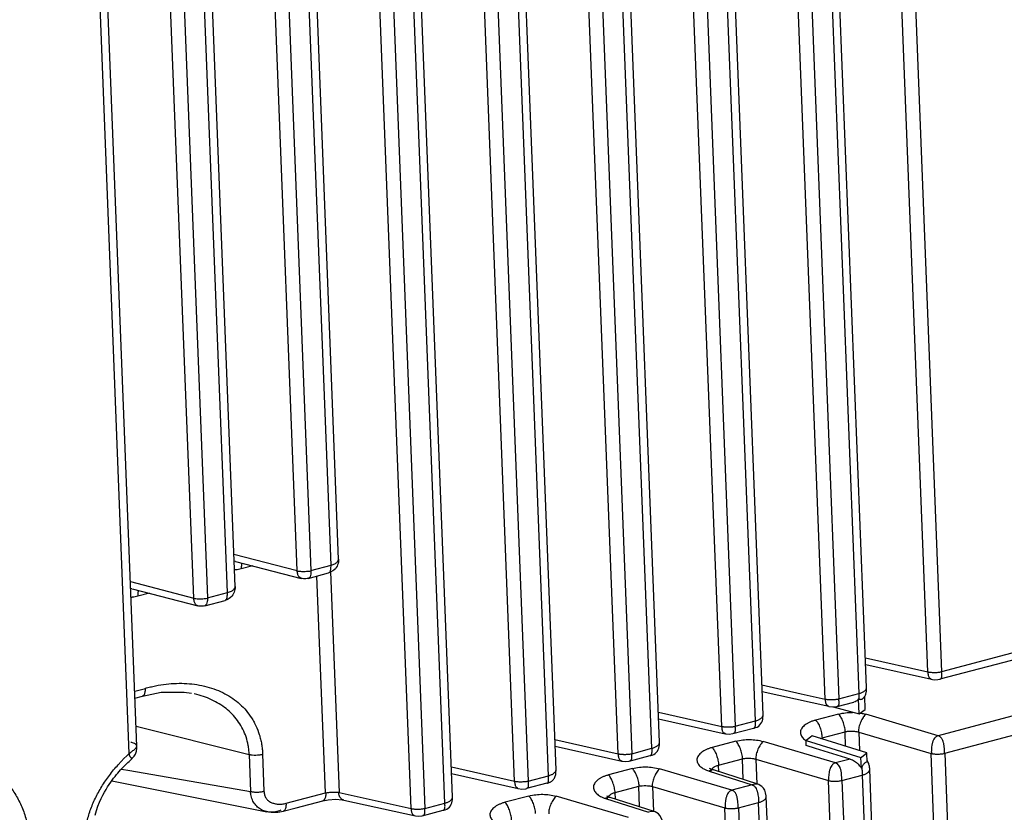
# Model space of a CAD drawing. Header units: inches. Extents: x -4 to 262, y 56 to 231.
# Tile 21 of 162: x 105.27 to 107.82, y 84.22 to 86.28. Entities that reach past the tile are written whole.
import ezdxf

# ---------------------------------------------------------------- set-up
doc = ezdxf.new("R2010")
doc.units = ezdxf.units.IN
doc.header["$LTSCALE"] = 1.2
doc.header["$MEASUREMENT"] = 0
doc.layers.get('0').update_dxf_attribs({"linetype": 'CONTINUOUS'})
doc.layers.add('7_ALL_FEATURES', color=7, linetype='CONTINUOUS')

msp = doc.modelspace()

# ---------------------------------------------------------------- linework, layer by layer
at = {"color": 7, "linetype": 'Continuous'}
for p, q in [((107.4612, 84.4905), (107.4599, 84.525)), ((107.4442, 84.5182), (107.4449, 84.5178)), ((107.4457, 84.4791), (107.4442, 84.5182)), ((107.3081, 84.3969), (107.3076, 84.4098)), ((107.3317, 84.3897), (107.3081, 84.3969)), ((107.4218, 84.3619), (107.3317, 84.3897)), ((107.4665, 84.354), (107.4656, 84.3779)), ((107.4218, 84.3619), (107.3841, 84.352)), ((107.4512, 84.338), (107.4501, 84.366)), ((107.4518, 84.3392), (107.4512, 84.338))]:
    msp.add_line(p, q, dxfattribs=at)
for points, start_tangent, end_tangent in [([(107.4456, 84.524), (107.445, 84.532)], (-0.008758, 0.899957), (-0.106751, 0.893647)), ([(107.4451, 84.5177), (107.4456, 84.524)], (0.156997, 0.886201), (-0.008758, 0.899957)), ([(107.4442, 84.5182), (107.4375, 84.5122), (107.4319, 84.5099)], (-0.515742, -0.737571), (-0.869886, -0.230863)), ([(107.4449, 84.5178), (107.449, 84.5169), (107.4529, 84.5178), (107.4566, 84.5204), (107.4568, 84.5206)], (0.791462, -0.428472), (0.615267, 0.656846)), ([(107.3324, 84.4629), (107.3246, 84.4606), (107.3175, 84.4577), (107.311, 84.4543), (107.3054, 84.4506), (107.3006, 84.4465), (107.2969, 84.4421), (107.2944, 84.4376), (107.2931, 84.4329), (107.2932, 84.4281), (107.2947, 84.4234), (107.2973, 84.4189), (107.301, 84.4146), (107.3056, 84.4107), (107.3074, 84.4095)], (-0.873581, -0.216462), (0.750197, -0.497197)), ([(104.8616, 84.391), (104.8685, 84.3927), (104.8884, 84.397), (104.9282, 84.4033), (104.9678, 84.4063), (105.0068, 84.4057), (105.0451, 84.4016), (105.0821, 84.3938), (105.1172, 84.3824), (105.15, 84.3676), (105.18, 84.3494), (105.1938, 84.339), (105.2069, 84.3279), (105.2306, 84.3033), (105.2509, 84.2758), (105.2676, 84.2455), (105.2804, 84.2126), (105.2853, 84.1952), (105.289, 84.177), (105.2915, 84.1582), (105.2926, 84.1387)], (0.87291, 0.219154), (0.017073, -0.899838)), ([(107.4218, 84.3619), (107.4338, 84.3563), (107.4383, 84.353)], (0.860178, -0.264754), (0.702648, -0.562393)), ([(107.4383, 84.353), (107.4439, 84.3479)], (0.702648, -0.562393), (0.617271, -0.654963)), ([(107.4439, 84.3479), (107.4512, 84.338)], (0.617271, -0.654963), (0.442524, -0.783692)), ([(107.4554, 84.3459), (107.4518, 84.3392)], (-0.490304, -0.75472), (-0.374438, -0.818411)), ([(107.4665, 84.354), (107.462, 84.3531), (107.4567, 84.3478), (107.4554, 84.3459)], (-0.845497, 0.308439), (-0.490304, -0.75472)), ([(107.4521, 84.3399), (107.4532, 84.3296), (107.4533, 84.3202)], (0.133068, -0.890108), (-0.03414, -0.899352))]:
    msp.add_spline(points, degree=3, dxfattribs=dict(at, start_tangent=start_tangent, end_tangent=end_tangent))
at = {"layer": '7_ALL_FEATURES', "color": 7, "linetype": 'Continuous'}
for p, q in [((107.6239, 84.5883), (107.4714, 88.4912)), ((107.5068, 88.4915), (107.6593, 84.5887)), ((107.2925, 88.4348), (107.445, 84.532)), ((107.4647, 84.5479), (107.3122, 88.4503)), ((107.3572, 84.5178), (107.2047, 88.4206)), ((107.2401, 88.4209), (107.3926, 84.5181)), ((107.1763, 84.4609), (107.0237, 88.3637)), ((107.196, 84.4769), (107.0434, 88.3792)), ((107.0885, 84.4467), (106.9359, 88.3495)), ((106.9713, 88.3498), (107.1239, 84.447)), ((106.9272, 84.4058), (106.7747, 88.3081)), ((106.9075, 84.3898), (106.7549, 88.2926)), ((106.8197, 84.3756), (106.6672, 88.2784)), ((106.7026, 88.2787), (106.8551, 84.3759)), ((106.551, 84.3045), (106.3984, 88.2073)), ((106.4338, 88.2076), (106.5864, 84.3048)), ((106.6387, 84.3187), (106.4862, 88.2215)), ((106.3897, 84.2636), (106.2372, 88.1659)), ((106.2822, 84.2334), (106.1297, 88.1363)), ((106.1651, 88.1366), (106.3176, 84.2337)), ((106.37, 84.2476), (106.2174, 88.1504)), ((105.5503, 84.3764), (105.4245, 87.595)), ((105.5699, 84.3957), (105.4444, 87.6072)), ((106.0743, 84.8654), (105.9756, 87.3904)), ((106.094, 84.8811), (105.9953, 87.4062)), ((105.9865, 84.8512), (105.8878, 87.3763)), ((105.9232, 87.3769), (106.0219, 84.8515)), ((105.8253, 84.81), (105.7266, 87.3351)), ((105.8055, 84.7943), (105.7068, 87.3193)), ((105.7178, 84.7801), (105.6191, 87.3052)), ((105.6545, 87.3058), (105.7532, 84.7804)), ((105.822, 84.894), (105.9865, 84.8512)), ((106.0939, 84.8792), (106.094, 84.8811)), ((105.8227, 84.8764), (105.8259, 84.8755)), ((105.8261, 84.8753), (105.9966, 84.831)), ((105.8712, 84.8636), (105.8409, 84.8556)), ((106.0219, 84.8515), (106.0743, 84.8654)), ((106.0149, 84.8311), (106.0679, 84.8451)), ((106.0595, 84.2738), (106.0375, 84.8371)), ((106.0679, 84.8451), (106.068, 84.8451)), ((106.0725, 84.8477), (106.0949, 84.2754)), ((105.5532, 84.8229), (105.7178, 84.7801)), ((105.5539, 84.8053), (105.5572, 84.8044)), ((105.5574, 84.8042), (105.7279, 84.7599)), ((105.8251, 84.8081), (105.8252, 84.81)), ((105.6024, 84.7925), (105.5722, 84.7845)), ((105.7532, 84.7804), (105.8055, 84.7943)), ((108.417, 84.7891), (107.6593, 84.5887)), ((105.7461, 84.76), (105.7991, 84.774)), ((105.7992, 84.774), (105.7993, 84.774)), ((108.41, 84.7686), (107.6553, 84.569)), ((107.4617, 84.6247), (107.6239, 84.5883)), ((107.4624, 84.6074), (107.6332, 84.5695)), ((108.4085, 84.623), (107.6508, 84.4225)), ((107.6676, 84.3769), (108.4253, 84.5773)), ((107.1929, 84.5546), (107.2952, 84.5317)), ((105.5644, 84.5378), (105.5923, 84.5454)), ((105.5651, 84.5197), (105.5848, 84.5253)), ((107.1936, 84.5373), (107.3666, 84.4989)), ((107.2952, 84.5317), (107.3572, 84.5178)), ((107.3926, 84.5181), (107.445, 84.532)), ((107.3781, 84.4974), (107.4457, 84.4791)), ((107.3883, 84.4984), (107.4317, 84.5099)), ((106.9242, 84.4835), (107.0885, 84.4467)), ((107.196, 84.4768), (107.196, 84.4769)), ((107.392, 84.4787), (107.3324, 84.4629)), ((107.4457, 84.4791), (107.4612, 84.4905)), ((107.4588, 84.4792), (107.4629, 84.4781)), ((107.6508, 84.4225), (107.4629, 84.4781)), ((105.5679, 84.4471), (105.8615, 84.3741)), ((105.8742, 84.4579), (105.8758, 84.4549)), ((106.9249, 84.4662), (107.0978, 84.4278)), ((107.1239, 84.447), (107.1763, 84.4609)), ((107.119, 84.4283), (107.1189, 84.4283)), ((107.3231, 84.4218), (107.3193, 84.4188)), ((107.4656, 84.3779), (107.3231, 84.4218)), ((107.3492, 84.4172), (107.4089, 84.433)), ((107.4104, 84.3949), (107.4089, 84.433)), ((107.4443, 84.4321), (107.4462, 84.3839)), ((107.4443, 84.4321), (107.6322, 84.3766)), ((105.5699, 84.3957), (105.5699, 84.396)), ((105.57, 84.3944), (105.5699, 84.3956)), ((106.6554, 84.4124), (106.8197, 84.3756)), ((106.6561, 84.3952), (106.829, 84.3568)), ((106.9272, 84.4057), (106.9272, 84.4058)), ((107.1254, 84.4081), (107.0637, 84.3918)), ((107.3841, 84.352), (107.1962, 84.4075)), ((107.3111, 84.4125), (107.3076, 84.4098)), ((107.3076, 84.4098), (107.4501, 84.366)), ((107.3193, 84.4188), (107.3111, 84.4125)), ((107.3442, 84.4156), (107.3492, 84.4172)), ((107.3494, 84.4137), (107.3492, 84.4172)), ((105.5355, 84.3621), (105.5448, 84.3712)), ((105.5448, 84.3712), (105.5471, 84.3734)), ((105.5471, 84.3734), (105.5503, 84.3764)), ((105.5695, 84.3845), (105.5698, 84.3879)), ((105.8615, 84.3741), (105.8653, 84.2779)), ((105.8964, 84.3746), (105.9001, 84.2784)), ((106.8551, 84.3759), (106.9075, 84.3898)), ((107.4516, 84.3671), (107.4656, 84.3779)), ((107.7848, 80.4737), (107.6322, 84.3766)), ((107.6676, 84.3769), (107.8201, 80.4741)), ((105.5566, 84.3628), (105.5577, 84.3639)), ((105.5577, 84.3639), (105.5577, 84.3639)), ((106.8502, 84.3572), (106.8502, 84.3572)), ((107.0805, 84.3461), (107.1422, 84.3625)), ((107.0812, 84.3291), (107.0805, 84.3461)), ((107.1443, 84.3089), (107.1422, 84.3625)), ((107.1776, 84.3615), (107.1802, 84.2967)), ((107.1776, 84.3615), (107.3655, 84.306)), ((107.4501, 84.366), (107.4516, 84.3671)), ((105.53, 84.3359), (105.5521, 84.3321)), ((105.5521, 84.3321), (105.8653, 84.2779)), ((106.3867, 84.3413), (106.551, 84.3045)), ((106.3873, 84.3241), (106.5603, 84.2856)), ((106.5864, 84.3048), (106.6387, 84.3187)), ((106.8566, 84.337), (106.7949, 84.3207)), ((107.1153, 84.2809), (106.9275, 84.3364)), ((107.0544, 84.331), (107.0559, 84.3305)), ((107.0559, 84.3305), (107.1677, 84.2947)), ((107.0581, 84.3376), (107.0575, 84.338)), ((107.0674, 84.3335), (107.0673, 84.3336)), ((107.182, 84.2968), (107.0675, 84.3335)), ((107.4009, 84.3063), (107.4533, 84.3202)), ((107.4533, 84.3202), (107.6058, 80.4174)), ((107.6256, 80.4333), (107.473, 84.3357)), ((105.5047, 84.3053), (105.9075, 84.2251)), ((106.6347, 84.299), (106.5821, 84.2851)), ((106.6348, 84.2991), (106.6349, 84.2991)), ((106.8117, 84.275), (106.8735, 84.2913)), ((106.8755, 84.2378), (106.8734, 84.2914)), ((107.1677, 84.2947), (107.1153, 84.2809)), ((107.1749, 84.2965), (107.1677, 84.2947)), ((107.1822, 84.2968), (107.1821, 84.2968)), ((107.5181, 80.4032), (107.3655, 84.306)), ((107.4009, 84.3063), (107.5535, 80.4035)), ((105.9581, 84.247), (106.0595, 84.2738)), ((106.0949, 84.2754), (106.1106, 84.2719)), ((106.1106, 84.2719), (106.2822, 84.2334)), ((106.5879, 84.2659), (106.5261, 84.2496)), ((106.7929, 84.2644), (106.79, 84.2659)), ((106.8124, 84.258), (106.8117, 84.275)), ((106.9089, 84.2904), (106.9114, 84.2257)), ((106.9089, 84.2904), (107.0968, 84.2349)), ((105.9838, 84.2356), (106.0525, 84.2535)), ((106.0525, 84.2535), (106.0525, 84.2535)), ((106.3176, 84.2337), (106.37, 84.2476)), ((106.3897, 84.2635), (106.3897, 84.2636)), ((106.8466, 84.2098), (106.6587, 84.2653)), ((106.7871, 84.2594), (106.8989, 84.2236)), ((106.7984, 84.2622), (106.7929, 84.2644)), ((106.7986, 84.2624), (106.7985, 84.2625)), ((106.9133, 84.2257), (106.7987, 84.2624)), ((107.1322, 84.2352), (107.1845, 84.2491)), ((107.3371, 80.3463), (107.1845, 84.2491)), ((107.3568, 80.3623), (107.2043, 84.2646)), ((105.9075, 84.2251), (105.9064, 84.2254)), ((105.9064, 84.2254), (105.9188, 84.2237)), ((105.9098, 84.2247), (105.9075, 84.2251)), ((105.9188, 84.2237), (105.9357, 84.2242)), ((105.9357, 84.2242), (105.9504, 84.2269)), ((105.9503, 84.2269), (105.9838, 84.2356)), ((106.9061, 84.2254), (106.8989, 84.2236)), ((106.9134, 84.2257), (106.9133, 84.2257)), ((107.2493, 80.3321), (107.0968, 84.2349)), ((107.1322, 84.2352), (107.2847, 80.3324))]:
    msp.add_line(p, q, dxfattribs=at)
for points in [[(106.6462, 84.3037), (106.6477, 84.3047), (106.6491, 84.3059), (106.6505, 84.3073), (106.6519, 84.3089), (106.6531, 84.3107), (106.6543, 84.3127), (106.6553, 84.3148), (106.6562, 84.3171), (106.657, 84.3196), (106.6576, 84.3222), (106.658, 84.3249), (106.6583, 84.3278), (106.6585, 84.3309), (106.6585, 84.3341), (106.5059, 88.237)], [(107.4639, 84.5357), (107.4642, 84.5376), (107.4645, 84.5396), (107.4647, 84.5416), (107.4648, 84.5437), (107.4648, 84.5458), (107.4647, 84.5479)], [(107.6328, 84.5696), (107.6355, 84.5689), (107.6423, 84.568)], [(107.6423, 84.568), (107.6496, 84.5681), (107.6555, 84.5692)], [(105.5846, 84.5254), (105.6327, 84.5352), (105.693, 84.5357), (105.7117, 84.5328)], [(107.4568, 84.5206), (107.4578, 84.5218), (107.4589, 84.5232)], [(107.4589, 84.5232), (107.4599, 84.5248), (107.4608, 84.5264), (107.4616, 84.5282), (107.4624, 84.53), (107.463, 84.5318), (107.4635, 84.5337), (107.4639, 84.5357)], [(107.3659, 84.4991), (107.3668, 84.4988), (107.3762, 84.4973)], [(107.3762, 84.4973), (107.3863, 84.4981), (107.3886, 84.4986)], [(107.188, 84.4505), (107.1906, 84.4539), (107.1927, 84.4577), (107.1941, 84.4616), (107.1951, 84.4656), (107.1957, 84.4695), (107.196, 84.4733), (107.196, 84.4768)], [(107.1713, 84.4421), (107.173, 84.4425), (107.1767, 84.4435), (107.1807, 84.4451), (107.1846, 84.4475), (107.188, 84.4505)], [(107.0976, 84.4279), (107.0994, 84.4275), (107.1082, 84.4267)], [(107.1082, 84.4267), (107.1174, 84.4279), (107.1713, 84.4421)], [(105.5698, 84.3879), (105.5699, 84.3896), (105.57, 84.3913), (105.5701, 84.3929), (105.57, 84.3944)], [(106.9192, 84.3794), (106.9219, 84.3828), (106.9239, 84.3866), (106.9254, 84.3905), (106.9264, 84.3945), (106.927, 84.3984), (106.9272, 84.4022), (106.9272, 84.4057)], [(105.5608, 84.367), (105.5629, 84.3693), (105.5648, 84.3718), (105.5665, 84.3744), (105.5677, 84.377), (105.5686, 84.3796), (105.5692, 84.3821), (105.5695, 84.3845)], [(106.8394, 84.3556), (106.8487, 84.3568), (106.9026, 84.371)], [(106.9026, 84.371), (106.9042, 84.3714), (106.9079, 84.3724), (106.912, 84.374), (106.9159, 84.3764), (106.9192, 84.3794)], [(105.4616, 84.2159), (105.4652, 84.2285), (105.4691, 84.2397), (105.4732, 84.25), (105.4774, 84.2593), (105.4815, 84.2678), (105.4857, 84.2757), (105.4899, 84.2829), (105.494, 84.2896), (105.498, 84.2958), (105.502, 84.3016), (105.5059, 84.307), (105.5097, 84.3121), (105.5134, 84.3169), (105.5171, 84.3214), (105.5207, 84.3257), (105.5242, 84.3297), (105.5276, 84.3335), (105.531, 84.3371), (105.5343, 84.3406), (105.5376, 84.3439), (105.5408, 84.347), (105.5438, 84.35), (105.5468, 84.3528), (105.5498, 84.3554), (105.5526, 84.3578), (105.5548, 84.3604), (105.5566, 84.3628)], [(105.5577, 84.3639), (105.5588, 84.365), (105.5608, 84.367)], [(106.8288, 84.3568), (106.8306, 84.3564), (106.8394, 84.3556)], [(107.4702, 84.3505), (107.4693, 84.3528), (107.4681, 84.355), (107.4668, 84.3571), (107.4664, 84.3576)], [(107.473, 84.3356), (107.4729, 84.3372), (107.4727, 84.3402), (107.4722, 84.3431), (107.4717, 84.3457), (107.471, 84.3481), (107.4702, 84.3505)], [(107.067, 84.3334), (107.0629, 84.3349), (107.0581, 84.3376)], [(106.6349, 84.2991), (106.6353, 84.2993), (106.6365, 84.2996), (106.6378, 84.3), (106.6391, 84.3004), (106.6405, 84.3009), (106.6419, 84.3015), (106.6434, 84.3021), (106.6448, 84.3029), (106.6462, 84.3037)], [(107.2043, 84.2644), (107.2041, 84.2668), (107.2027, 84.2742), (107.2002, 84.2807), (107.1968, 84.2862), (107.193, 84.2904), (107.1888, 84.2936), (107.1846, 84.2958), (107.1822, 84.2967)], [(106.5596, 84.2858), (106.5605, 84.2856), (106.5699, 84.284)], [(106.5699, 84.284), (106.58, 84.2848), (106.5824, 84.2853)], [(106.0525, 84.2535), (106.0665, 84.2563), (106.0864, 84.2576)], [(106.0864, 84.2576), (106.1034, 84.2561), (106.1073, 84.2555)], [(106.107, 84.2555), (106.2931, 84.2142), (106.3019, 84.2134)], [(106.3817, 84.2372), (106.3843, 84.2406), (106.3864, 84.2444), (106.3879, 84.2483), (106.3889, 84.2523), (106.3895, 84.2562), (106.3897, 84.26), (106.3897, 84.2635)], [(106.3019, 84.2134), (106.3111, 84.2146), (106.3651, 84.2288)], [(106.365, 84.2288), (106.3667, 84.2292), (106.3704, 84.2302), (106.3745, 84.2318), (106.3784, 84.2342), (106.3817, 84.2372)], [(106.9355, 84.1933), (106.9353, 84.1957), (106.9339, 84.2031), (106.9314, 84.2096), (106.928, 84.2151), (106.9242, 84.2193), (106.92, 84.2225), (106.9159, 84.2247), (106.9134, 84.2256)]]:
    msp.add_lwpolyline(points, dxfattribs=at)
for points, start_tangent, end_tangent in [([(106.094, 84.8811), (106.0914, 84.8661), (106.0827, 84.8534), (106.0817, 84.8526)], (0.035152, -0.899313), (-0.679555, -0.590089)), ([(105.8409, 84.8556), (105.827, 84.8531), (105.8236, 84.8528)], (-0.873462, -0.216942), (-0.898073, -0.058859)), ([(105.843, 84.871), (105.8429, 84.8708), (105.8422, 84.8688), (105.8417, 84.8665), (105.841, 84.8613), (105.8409, 84.8556)], (-0.355505, -0.826811), (0.035152, -0.899313)), ([(106.068, 84.8454), (106.0705, 84.8469), (106.0733, 84.8541)], (0.849969, 0.295892), (0.135473, 0.889745)), ([(106.0733, 84.8541), (106.0743, 84.8654)], (0.135473, 0.889745), (0.010971, 0.899933)), ([(106.0743, 84.8654), (106.0842, 84.8691), (106.0911, 84.8741), (106.0939, 84.8792)], (0.870071, 0.230166), (0.174499, 0.882921)), ([(105.9966, 84.831), (105.9954, 84.8314), (105.9909, 84.8353), (105.9878, 84.8421), (105.9865, 84.8512)], (-0.874083, 0.214428), (-0.035152, 0.899313)), ([(105.9866, 84.8502), (105.9979, 84.8494), (106.0101, 84.8495), (106.022, 84.8505)], (0.893919, -0.104446), (0.892765, 0.113889)), ([(106.0149, 84.8311), (106.0088, 84.83), (106.0027, 84.83), (105.9966, 84.831)], (-0.870071, -0.230166), (-0.871073, 0.226343)), ([(106.0219, 84.8515), (106.0215, 84.8424), (106.0196, 84.8355), (106.0162, 84.8316), (106.0149, 84.8311)], (0.035152, -0.899313), (-0.875558, -0.208323)), ([(106.0817, 84.8526), (106.0688, 84.8454), (106.0681, 84.8451)], (-0.679555, -0.590089), (-0.86488, -0.248965)), ([(105.8055, 84.7943), (105.8155, 84.798), (105.8223, 84.803), (105.8251, 84.8081)], (0.870071, 0.230166), (0.174499, 0.882921)), ([(105.8253, 84.81), (105.8226, 84.7951), (105.8139, 84.7824), (105.8129, 84.7815)], (0.035152, -0.899313), (-0.679555, -0.590089)), ([(105.5722, 84.7845), (105.5582, 84.782), (105.5549, 84.7817)], (-0.873526, -0.216684), (-0.898074, -0.058845)), ([(105.5743, 84.7999), (105.5742, 84.7997), (105.5735, 84.7977), (105.5729, 84.7954), (105.5722, 84.7902), (105.5722, 84.7845)], (-0.355505, -0.826811), (0.035152, -0.899313)), ([(105.7279, 84.7599), (105.7267, 84.7603), (105.7222, 84.7642), (105.7191, 84.771), (105.7178, 84.7801)], (-0.874083, 0.214428), (-0.035152, 0.899313)), ([(105.7178, 84.7791), (105.7292, 84.7783), (105.7414, 84.7784), (105.7532, 84.7794)], (0.893919, -0.104446), (0.892765, 0.113889)), ([(105.7532, 84.7804), (105.7528, 84.7713), (105.7508, 84.7644), (105.7475, 84.7605), (105.7461, 84.76)], (0.035152, -0.899313), (-0.875558, -0.208323)), ([(105.7992, 84.7743), (105.8018, 84.7758), (105.8045, 84.783)], (0.849969, 0.295892), (0.135473, 0.889745)), ([(105.8129, 84.7815), (105.8, 84.7743), (105.7993, 84.7741)], (-0.679555, -0.590089), (-0.86488, -0.248965)), ([(105.8045, 84.783), (105.8055, 84.7943)], (0.135473, 0.889745), (0.010971, 0.899933)), ([(105.7461, 84.76), (105.74, 84.7589), (105.7339, 84.7589), (105.7279, 84.7599)], (-0.870071, -0.230166), (-0.871073, 0.226343)), ([(107.6239, 84.5883), (107.6247, 84.5882), (107.6285, 84.5876), (107.6326, 84.5872), (107.637, 84.5869), (107.6392, 84.5869), (107.6415, 84.5869), (107.6461, 84.587), (107.6505, 84.5873), (107.6548, 84.5878), (107.6587, 84.5885), (107.6593, 84.5887)], (0.881031, -0.183808), (0.877365, 0.200576)), ([(107.6255, 84.5795), (107.6254, 84.5802), (107.6251, 84.5826), (107.6247, 84.5882)], (-0.163771, 0.884974), (-0.035152, 0.899313)), ([(107.6328, 84.5696), (107.6316, 84.57), (107.6302, 84.5707), (107.629, 84.5717), (107.628, 84.5729), (107.6271, 84.5744), (107.6258, 84.578), (107.6255, 84.5795)], (-0.870149, 0.229873), (-0.163771, 0.884974)), ([(107.6587, 84.5885), (107.6592, 84.583), (107.6593, 84.5804), (107.6594, 84.5781), (107.6593, 84.5759), (107.6591, 84.574), (107.6586, 84.5723), (107.6584, 84.5716), (107.658, 84.571), (107.6572, 84.5701), (107.6562, 84.5694), (107.6555, 84.5692)], (0.082138, -0.896244), (-0.872616, -0.22032)), ([(105.5921, 84.5458), (105.605, 84.5491), (105.6187, 84.5521), (105.6459, 84.5564), (105.673, 84.5585), (105.6998, 84.5581), (105.7261, 84.5552), (105.7516, 84.5498), (105.7759, 84.5419), (105.7985, 84.5317), (105.8191, 84.5192), (105.8376, 84.5045), (105.8538, 84.4876), (105.8677, 84.4688), (105.8742, 84.4579)], (0.867424, 0.239951), (0.432588, -0.789219)), ([(107.4562, 84.5365), (107.4588, 84.5382), (107.4611, 84.5402), (107.4629, 84.5423), (107.4641, 84.5444), (107.4647, 84.5466), (107.4647, 84.5479)], (0.774188, 0.458948), (-0.034832, 0.899326)), ([(105.5913, 84.5456), (105.5913, 84.5426), (105.5913, 84.5398), (105.5911, 84.5372), (105.5907, 84.5348), (105.5895, 84.5308), (105.5887, 84.5291), (105.5878, 84.5277), (105.5857, 84.5258), (105.5847, 84.5254)], (0.051143, -0.898546), (-0.8607, -0.263051)), ([(105.8615, 84.3741), (105.8607, 84.386), (105.859, 84.3975), (105.8535, 84.4193), (105.8451, 84.4395), (105.8342, 84.458), (105.821, 84.4746), (105.8057, 84.4895), (105.7884, 84.5024), (105.7692, 84.5135), (105.7482, 84.5226), (105.7257, 84.5296), (105.719, 84.5312)], (-0.028123, 0.89956), (-0.877142, 0.20155)), ([(107.445, 84.532), (107.4471, 84.5326), (107.449, 84.5332), (107.4527, 84.5347), (107.4559, 84.5364), (107.4562, 84.5365)], (0.869277, 0.233148), (0.774188, 0.458948)), ([(107.3572, 84.5178), (107.358, 84.5176), (107.3618, 84.517), (107.3659, 84.5166), (107.3703, 84.5164), (107.3726, 84.5163), (107.3748, 84.5163), (107.3794, 84.5164), (107.3838, 84.5168), (107.3881, 84.5173), (107.392, 84.518), (107.3926, 84.5181)], (0.88103, -0.183809), (0.877365, 0.200575)), ([(107.3588, 84.509), (107.3587, 84.5096), (107.3584, 84.5121), (107.358, 84.5176)], (-0.163727, 0.884982), (-0.035152, 0.899313)), ([(107.362, 84.5015), (107.3613, 84.5023), (107.3604, 84.5038), (107.3592, 84.5075), (107.3588, 84.509)], (-0.612495, 0.659431), (-0.163727, 0.884982)), ([(107.3657, 84.4992), (107.3649, 84.4994), (107.3635, 84.5002), (107.3623, 84.5012), (107.362, 84.5015)], (-0.859242, 0.267776), (-0.612495, 0.659431)), ([(107.392, 84.518), (107.3924, 84.5124), (107.3926, 84.5075), (107.3926, 84.5053), (107.3924, 84.5034), (107.392, 84.5018), (107.3915, 84.5006), (107.3906, 84.4996), (107.3896, 84.4989), (107.3886, 84.4986)], (0.06371, -0.897742), (-0.871991, -0.222783)), ([(107.1763, 84.4609), (107.1839, 84.4636), (107.1871, 84.4653), (107.1899, 84.4671), (107.1923, 84.4691), (107.1941, 84.4712), (107.1953, 84.4733), (107.1959, 84.4755), (107.196, 84.4768)], (0.869276, 0.233149), (-0.034831, 0.899326)), ([(107.392, 84.4787), (107.4103, 84.4821), (107.4281, 84.4831)], (0.872106, 0.222331), (0.899961, -0.008402)), ([(107.4095, 84.4332), (107.4089, 84.4395), (107.4077, 84.446), (107.4059, 84.4526), (107.4037, 84.459), (107.4011, 84.4651), (107.3982, 84.4705), (107.3952, 84.4751), (107.392, 84.4787)], (-0.035323, 0.899307), (-0.649602, 0.62291)), ([(107.4485, 84.4813), (107.4588, 84.4792)], (0.88731, -0.150602), (0.87245, -0.220979)), ([(107.4629, 84.4781), (107.4611, 84.4765), (107.4593, 84.4746), (107.4561, 84.4703)], (-0.70277, -0.56224), (-0.506236, -0.744127)), ([(105.8758, 84.4549), (105.8792, 84.4481), (105.888, 84.4255), (105.8913, 84.4135), (105.8939, 84.401), (105.8956, 84.388), (105.8964, 84.3746)], (0.417869, -0.797111), (0.012313, -0.899916)), ([(107.0885, 84.4467), (107.0893, 84.4465), (107.0911, 84.4462), (107.093, 84.4459), (107.0971, 84.4455), (107.1015, 84.4453), (107.1037, 84.4452), (107.106, 84.4452), (107.1105, 84.4453), (107.1149, 84.4456), (107.1192, 84.4461), (107.1231, 84.4468), (107.1239, 84.447)], (0.881033, -0.183796), (0.876679, 0.203554)), ([(107.0901, 84.4379), (107.09, 84.4385), (107.0896, 84.441), (107.0894, 84.4436), (107.0893, 84.4465)], (-0.163564, 0.885012), (-0.035152, 0.899313)), ([(107.1231, 84.4468), (107.1233, 84.4414), (107.1233, 84.4369), (107.1232, 84.435), (107.123, 84.4333), (107.1227, 84.4319), (107.1221, 84.4307), (107.1214, 84.4298), (107.1205, 84.429), (107.1194, 84.4284), (107.119, 84.4283)], (0.035152, -0.899313), (-0.867179, -0.240834)), ([(107.1713, 84.4421), (107.1718, 84.4422), (107.173, 84.4428), (107.174, 84.4436), (107.1748, 84.4446), (107.1754, 84.4458), (107.1758, 84.4473), (107.1761, 84.449), (107.1763, 84.4509), (107.1764, 84.4555), (107.1764, 84.4581), (107.1763, 84.4609)], (0.870184, 0.22974), (-0.035152, 0.899313)), ([(107.3324, 84.4629), (107.3354, 84.4595), (107.3384, 84.455), (107.3413, 84.4495), (107.3439, 84.4433), (107.346, 84.4367), (107.3477, 84.4299), (107.3485, 84.425)], (0.645743, -0.62691), (0.129347, -0.890657)), ([(107.4561, 84.4703), (107.4558, 84.4699), (107.4525, 84.4644), (107.4495, 84.4582), (107.4469, 84.4516), (107.445, 84.445), (107.4438, 84.4384), (107.4436, 84.4323)], (-0.506236, -0.744127), (0.035152, -0.899313)), ([(107.0976, 84.4279), (107.0962, 84.4284), (107.0948, 84.4291), (107.0936, 84.4301), (107.0925, 84.4313), (107.0917, 84.4327), (107.0904, 84.4364), (107.0901, 84.4379)], (-0.874287, 0.213592), (-0.163564, 0.885012)), ([(107.3485, 84.425), (107.3487, 84.4233), (107.3492, 84.4172)], (0.129347, -0.890657), (0.03542, -0.899303)), ([(107.4089, 84.433), (107.4095, 84.4332), (107.4135, 84.4339), (107.4177, 84.4344), (107.4267, 84.4347), (107.4356, 84.4339), (107.4398, 84.4332), (107.4436, 84.4323), (107.4443, 84.432)], (0.875262, 0.20956), (0.858265, -0.270891)), ([(107.6508, 84.4225), (107.6479, 84.4215), (107.6453, 84.42), (107.643, 84.418), (107.641, 84.4158), (107.6378, 84.4103), (107.6366, 84.4072), (107.6355, 84.4039), (107.6347, 84.4005), (107.634, 84.3969), (107.6332, 84.3898), (107.6329, 84.3828), (107.6329, 84.3795), (107.633, 84.3764)], (-0.870072, -0.230162), (0.035152, -0.899313)), ([(107.6669, 84.3767), (107.667, 84.3798), (107.667, 84.3831), (107.6669, 84.3865), (107.6667, 84.3901), (107.6664, 84.3936), (107.666, 84.3972), (107.6654, 84.4008), (107.6646, 84.4042), (107.6624, 84.4105), (107.6611, 84.4133), (107.6595, 84.4159), (107.6577, 84.4181), (107.6557, 84.42), (107.6533, 84.4214), (107.6508, 84.4225)], (0.01084, 0.899935), (-0.858072, 0.2715)), ([(105.5503, 84.3764), (105.5582, 84.3826), (105.5653, 84.3882), (105.5695, 84.3936), (105.5697, 84.3957)], (0.684648, 0.584172), (-0.054083, 0.898374)), ([(105.5637, 84.4022), (105.5543, 84.4051)], (-0.829301, 0.349658), (-0.882635, 0.175941)), ([(105.5697, 84.396), (105.569, 84.3983), (105.5637, 84.4022)], (-0.083588, 0.89611), (-0.829301, 0.349658)), ([(106.9075, 84.3898), (106.9151, 84.3925), (106.9184, 84.3942), (106.9212, 84.396), (106.9235, 84.398), (106.9253, 84.4001), (106.9265, 84.4022), (106.9272, 84.4044), (106.9272, 84.4057)], (0.869276, 0.233151), (-0.034831, 0.899326)), ([(107.1254, 84.4081), (107.1436, 84.4116), (107.1614, 84.4126), (107.1788, 84.4113), (107.1962, 84.4075)], (0.872023, 0.222656), (0.865141, -0.248054)), ([(107.1428, 84.3626), (107.1423, 84.3689), (107.141, 84.3755), (107.1392, 84.3821), (107.137, 84.3885), (107.1344, 84.3945), (107.1315, 84.3999), (107.1285, 84.4045), (107.1254, 84.4081)], (-0.035322, 0.899307), (-0.654472, 0.617791)), ([(107.1962, 84.4075), (107.1944, 84.4059), (107.1927, 84.404), (107.1892, 84.3994), (107.1858, 84.3938), (107.1828, 84.3877), (107.1803, 84.3811), (107.1783, 84.3744), (107.1772, 84.3679), (107.1769, 84.3617)], (-0.702772, -0.562238), (0.035152, -0.899313)), ([(105.5577, 84.3639), (105.5576, 84.3638), (105.5573, 84.3638), (105.5569, 84.3638), (105.5565, 84.3639), (105.5559, 84.3642), (105.5548, 84.3651), (105.5536, 84.3664), (105.5524, 84.3682), (105.5514, 84.3704), (105.551, 84.3717), (105.5507, 84.3732), (105.5506, 84.3739), (105.5505, 84.3747), (105.5504, 84.3755), (105.5504, 84.376), (105.5503, 84.3762), (105.5503, 84.3764)], (-0.690236, -0.577559), (-0.035153, 0.899313)), ([(105.8615, 84.3741), (105.8634, 84.3737), (105.8655, 84.3733), (105.8697, 84.3727), (105.8788, 84.3723), (105.8878, 84.3729), (105.8922, 84.3736), (105.8964, 84.3746)], (0.872897, -0.219206), (0.871909, 0.223102)), ([(106.8197, 84.3756), (106.8205, 84.3754), (106.8223, 84.3751), (106.8243, 84.3748), (106.8284, 84.3744), (106.8327, 84.3742), (106.835, 84.3741), (106.8372, 84.3741), (106.8418, 84.3742), (106.8462, 84.3745), (106.8504, 84.375), (106.8543, 84.3757), (106.8551, 84.3759)], (0.881033, -0.183797), (0.876679, 0.203555)), ([(106.8213, 84.3668), (106.8212, 84.3674), (106.8209, 84.3699), (106.8206, 84.3725), (106.8205, 84.3754)], (-0.163558, 0.885013), (-0.035152, 0.899313)), ([(106.8543, 84.3757), (106.8545, 84.3703), (106.8546, 84.3658), (106.8545, 84.3639), (106.8543, 84.3622), (106.8539, 84.3608), (106.8534, 84.3596), (106.8527, 84.3587), (106.8518, 84.3579), (106.8507, 84.3573), (106.8502, 84.3572)], (0.035152, -0.899313), (-0.867177, -0.24084)), ([(106.9026, 84.371), (106.9031, 84.3711), (106.9043, 84.3717), (106.9053, 84.3725), (106.906, 84.3735), (106.9066, 84.3747), (106.9071, 84.3762), (106.9074, 84.3779), (106.9076, 84.3798), (106.9077, 84.3844), (106.9076, 84.387), (106.9075, 84.3898)], (0.870184, 0.22974), (-0.035152, 0.899313)), ([(107.0637, 84.3918), (107.0559, 84.3895), (107.0487, 84.3866), (107.0423, 84.3832), (107.0366, 84.3795), (107.0319, 84.3754), (107.0282, 84.371), (107.0256, 84.3665), (107.0244, 84.3618), (107.0245, 84.357), (107.0259, 84.3523), (107.0285, 84.3478), (107.0322, 84.3435), (107.0369, 84.3396), (107.0424, 84.3361), (107.0487, 84.3331), (107.0544, 84.331)], (-0.873584, -0.216451), (0.857309, -0.2739)), ([(107.0637, 84.3918), (107.0666, 84.3884), (107.0696, 84.3839), (107.0725, 84.3784), (107.0751, 84.3722), (107.0772, 84.3656), (107.0789, 84.3588), (107.08, 84.3522), (107.0805, 84.3461)], (0.645737, -0.626916), (0.035159, -0.899313)), ([(107.6322, 84.3766), (107.633, 84.3764), (107.6348, 84.376), (107.6367, 84.3756), (107.6408, 84.3751), (107.6452, 84.3749), (107.6475, 84.3748), (107.6498, 84.3748), (107.6544, 84.375), (107.6589, 84.3754), (107.6631, 84.3759), (107.6669, 84.3767), (107.6676, 84.3769)], (0.868391, -0.236426), (0.871863, 0.223284)), ([(105.4347, 84.136), (105.4344, 84.1441), (105.4345, 84.1523), (105.4355, 84.1685), (105.441, 84.2008), (105.4506, 84.2327), (105.4641, 84.2639), (105.4811, 84.2941), (105.5014, 84.3231), (105.5126, 84.337), (105.5246, 84.3506), (105.5308, 84.3572), (105.5339, 84.3605), (105.5355, 84.3621)], (-0.040823, 0.899074), (0.632709, 0.640062)), ([(106.8288, 84.3568), (106.8274, 84.3573), (106.826, 84.358), (106.8248, 84.359), (106.8238, 84.3602), (106.8229, 84.3616), (106.8217, 84.3653), (106.8213, 84.3668)], (-0.874289, 0.213584), (-0.163558, 0.885013)), ([(107.0694, 84.3414), (107.0696, 84.3416), (107.0729, 84.3434), (107.0765, 84.3449), (107.0805, 84.3461)], (0.761309, 0.480009), (0.869949, 0.230626)), ([(107.1422, 84.3625), (107.1428, 84.3626), (107.1468, 84.3633), (107.151, 84.3638), (107.16, 84.3641), (107.1689, 84.3634), (107.1731, 84.3627), (107.1769, 84.3617), (107.1776, 84.3615)], (0.875263, 0.209557), (0.858264, -0.270892)), ([(107.3841, 84.352), (107.3812, 84.3509), (107.3786, 84.3494), (107.3764, 84.3475), (107.3744, 84.3452), (107.3712, 84.3397), (107.3699, 84.3366), (107.3689, 84.3333), (107.368, 84.3299), (107.3674, 84.3264), (107.3665, 84.3192), (107.3662, 84.3123), (107.3663, 84.3058)], (-0.870069, -0.230175), (0.035152, -0.899313)), ([(107.4003, 84.3062), (107.4002, 84.3093), (107.4002, 84.3126), (107.4001, 84.316), (107.4, 84.3195), (107.3997, 84.323), (107.3993, 84.3266), (107.3988, 84.3301), (107.398, 84.3334), (107.397, 84.3366), (107.3958, 84.3397), (107.3928, 84.345), (107.3889, 84.3492), (107.3866, 84.3508), (107.3841, 84.352)], (-0.006963, 0.899973), (-0.839167, 0.325267)), ([(106.6387, 84.3187), (106.6408, 84.3193), (106.6427, 84.3199), (106.6464, 84.3214), (106.6497, 84.3231), (106.6525, 84.3249), (106.6548, 84.3269), (106.6566, 84.329), (106.6578, 84.3311), (106.6584, 84.3333), (106.6585, 84.3346)], (0.869275, 0.233155), (-0.034732, 0.89933)), ([(106.6392, 84.3092), (106.6392, 84.3132), (106.639, 84.3159), (106.6387, 84.3187)], (0.018219, 0.899816), (-0.103533, 0.894025)), ([(106.7949, 84.3207), (106.7871, 84.3184), (106.78, 84.3155), (106.7735, 84.3121), (106.7706, 84.3103), (106.7678, 84.3084), (106.7631, 84.3043), (106.7594, 84.3), (106.7569, 84.2954), (106.7556, 84.2907), (106.7557, 84.2859), (106.7571, 84.2812), (106.7597, 84.2767), (106.7634, 84.2724), (106.7681, 84.2685), (106.7737, 84.265), (106.78, 84.262), (106.7871, 84.2594)], (-0.87236, -0.221331), (0.859347, -0.267437)), ([(106.8117, 84.275), (106.8112, 84.2811), (106.8099, 84.2876), (106.8082, 84.2942), (106.806, 84.3008), (106.8035, 84.307), (106.8007, 84.3125), (106.7978, 84.3172), (106.7964, 84.3191), (106.7949, 84.3207)], (-0.035152, 0.899313), (-0.649602, 0.622911)), ([(106.8566, 84.337), (106.8749, 84.3405), (106.8926, 84.3415), (106.9101, 84.3402), (106.9275, 84.3364)], (0.872104, 0.222338), (0.865143, -0.248049)), ([(106.8743, 84.2916), (106.8737, 84.298), (106.8724, 84.3046), (106.8706, 84.3111), (106.8684, 84.3175), (106.8658, 84.3234), (106.8629, 84.3288), (106.8598, 84.3334), (106.8566, 84.337)], (-0.035152, 0.899313), (-0.649601, 0.622911)), ([(106.9275, 84.3364), (106.9257, 84.3348), (106.9239, 84.3329), (106.9204, 84.3283), (106.9171, 84.3227), (106.914, 84.3166), (106.9115, 84.31), (106.9096, 84.3033), (106.9084, 84.2968), (106.9081, 84.2906)], (-0.702772, -0.562237), (0.035152, -0.899313)), ([(107.0633, 84.3337), (107.0618, 84.3334), (107.0598, 84.3328), (107.0579, 84.3318), (107.0559, 84.3305)], (-0.894968, -0.095038), (-0.722648, -0.536451)), ([(107.0608, 84.3292), (107.0609, 84.3305), (107.0615, 84.3329), (107.0626, 84.3351)], (-0.020913, 0.899757), (0.483776, 0.758921)), ([(107.0626, 84.3351), (107.0627, 84.3353), (107.0645, 84.3375), (107.0668, 84.3396), (107.0694, 84.3414)], (0.483776, 0.758921), (0.761309, 0.480009)), ([(107.0672, 84.3333), (107.0655, 84.3337), (107.0637, 84.3337), (107.0633, 84.3337)], (-0.856805, 0.275471), (-0.894968, -0.095038)), ([(107.4533, 84.3202), (107.4553, 84.3207), (107.4573, 84.3214), (107.4609, 84.3228), (107.4642, 84.3244), (107.467, 84.3262), (107.4694, 84.3281), (107.4703, 84.3291), (107.4712, 84.3301), (107.4724, 84.3322), (107.473, 84.3343), (107.473, 84.3356)], (0.87067, 0.227891), (-0.034412, 0.899342)), ([(106.551, 84.3045), (106.5517, 84.3043), (106.5555, 84.3037), (106.5596, 84.3033), (106.564, 84.3031), (106.5663, 84.303), (106.5686, 84.303), (106.5731, 84.3032), (106.5776, 84.3035), (106.5818, 84.304), (106.5857, 84.3047), (106.5864, 84.3048)], (0.88103, -0.183812), (0.877364, 0.200578)), ([(106.5526, 84.2957), (106.5525, 84.2963), (106.5521, 84.2988), (106.5517, 84.3043)], (-0.163713, 0.884985), (-0.035152, 0.899313)), ([(106.5595, 84.2859), (106.5587, 84.2862), (106.5572, 84.2869), (106.556, 84.2879), (106.555, 84.2891), (106.5542, 84.2905), (106.5529, 84.2942), (106.5526, 84.2957)], (-0.859249, 0.267752), (-0.163713, 0.884985)), ([(106.5857, 84.3047), (106.5861, 84.2991), (106.5863, 84.2942), (106.5863, 84.292), (106.5861, 84.2901), (106.5858, 84.2886), (106.5852, 84.2873), (106.5844, 84.2863), (106.5833, 84.2856), (106.5823, 84.2853)], (0.063711, -0.897742), (-0.871988, -0.222795)), ([(106.6349, 84.2991), (106.6357, 84.2994), (106.6368, 84.3001), (106.6376, 84.3011), (106.6383, 84.3024), (106.6388, 84.3041), (106.6391, 84.306), (106.6392, 84.3082), (106.6392, 84.3092)], (0.871155, 0.226029), (0.018219, 0.899816)), ([(106.8734, 84.2914), (106.8743, 84.2916), (106.8782, 84.2923), (106.8824, 84.2928), (106.8914, 84.293), (106.9002, 84.2923), (106.9043, 84.2916), (106.9081, 84.2906), (106.9089, 84.2904)], (0.874506, 0.212693), (0.858386, -0.270506)), ([(107.1677, 84.2947), (107.169, 84.2942), (107.1703, 84.2936), (107.1726, 84.2921), (107.1743, 84.2905)], (0.85713, -0.274461), (0.618884, -0.653439)), ([(107.1821, 84.2967), (107.1816, 84.2968), (107.1798, 84.297), (107.1777, 84.297), (107.1755, 84.2967), (107.1749, 84.2965)], (-0.867205, 0.240739), (-0.882879, -0.174715)), ([(107.3655, 84.306), (107.3663, 84.3058), (107.37, 84.3051), (107.3741, 84.3046), (107.3785, 84.3043), (107.3808, 84.3043), (107.3831, 84.3043), (107.3877, 84.3044), (107.3922, 84.3048), (107.3964, 84.3054), (107.4003, 84.3062), (107.4009, 84.3063)], (0.86857, -0.235768), (0.871862, 0.223285)), ([(105.8653, 84.2779), (105.8672, 84.2775), (105.8678, 84.2773), (105.8682, 84.2773), (105.8687, 84.2772), (105.8692, 84.2771), (105.8703, 84.2769), (105.8713, 84.2767), (105.8735, 84.2765), (105.878, 84.2761), (105.8825, 84.2761), (105.8871, 84.2763), (105.8916, 84.2767), (105.896, 84.2774), (105.8981, 84.2779), (105.9001, 84.2784)], (0.873409, -0.217155), (0.870072, 0.230164)), ([(105.8813, 84.2392), (105.8812, 84.2393), (105.8731, 84.2499), (105.87, 84.256), (105.8676, 84.2628), (105.866, 84.2701), (105.8655, 84.2739), (105.8653, 84.2779)], (-0.637131, 0.63566), (-0.03522, 0.899311)), ([(105.9001, 84.2784), (105.9003, 84.2758), (105.9006, 84.2733), (105.9016, 84.2686), (105.9032, 84.2643), (105.9054, 84.2605), (105.9081, 84.2571), (105.9112, 84.2541), (105.9148, 84.2515), (105.9186, 84.2494), (105.9274, 84.2464), (105.9321, 84.2455), (105.9371, 84.245), (105.9475, 84.2452), (105.9528, 84.2459), (105.9581, 84.247)], (0.01991, -0.89978), (0.874706, 0.211873)), ([(106.0606, 84.2741), (106.0605, 84.2682), (106.0597, 84.2631), (106.0582, 84.2591), (106.0573, 84.2574), (106.0563, 84.256), (106.054, 84.2541), (106.0527, 84.2535), (106.0525, 84.2535)], (0.035152, -0.899313), (-0.871128, -0.226134)), ([(106.0595, 84.2738), (106.0606, 84.2741), (106.0644, 84.2748), (106.0686, 84.2754), (106.0775, 84.2762), (106.0863, 84.2762), (106.0904, 84.276), (106.0941, 84.2756), (106.0949, 84.2754)], (0.873278, 0.217681), (0.889001, -0.140273)), ([(106.0963, 84.2655), (106.0948, 84.27), (106.0941, 84.2756)], (-0.359999, 0.824864), (-0.035152, 0.899313)), ([(106.5879, 84.2659), (106.6061, 84.2694), (106.6239, 84.2704), (106.6413, 84.2691), (106.6587, 84.2653)], (0.872101, 0.222349), (0.865143, -0.248046)), ([(106.6055, 84.2205), (106.6049, 84.2269), (106.6037, 84.2335), (106.6019, 84.24), (106.5996, 84.2464), (106.597, 84.2523), (106.5941, 84.2577), (106.591, 84.2623), (106.5879, 84.2659)], (-0.035152, 0.899313), (-0.649602, 0.62291)), ([(106.7939, 84.264), (106.794, 84.2642), (106.7958, 84.2664), (106.7981, 84.2685), (106.8006, 84.2703)], (0.48602, 0.757485), (0.761312, 0.480005)), ([(106.8006, 84.2703), (106.8009, 84.2705), (106.8041, 84.2723), (106.8078, 84.2738), (106.8117, 84.275)], (0.761312, 0.480005), (0.86995, 0.230624)), ([(107.1153, 84.2809), (107.1124, 84.2798), (107.1099, 84.2783), (107.1076, 84.2764), (107.1056, 84.2741), (107.1024, 84.2686), (107.1012, 84.2655), (107.1001, 84.2622), (107.0993, 84.2588), (107.0986, 84.2553), (107.0978, 84.2481), (107.0975, 84.2412), (107.0975, 84.2347)], (-0.870068, -0.230178), (0.035152, -0.899313)), ([(107.1314, 84.235), (107.1311, 84.2413), (107.1307, 84.2482), (107.1304, 84.2517), (107.13, 84.2552), (107.1294, 84.2588), (107.1287, 84.2622), (107.1279, 84.2655), (107.1268, 84.2686), (107.1256, 84.2714), (107.1241, 84.274), (107.1223, 84.2763), (107.1203, 84.2783), (107.118, 84.2798), (107.1153, 84.2809)], (-0.035152, 0.899313), (-0.86307, 0.255167)), ([(107.1743, 84.2905), (107.1746, 84.2901), (107.1764, 84.2878), (107.1793, 84.2824), (107.1804, 84.2793), (107.1814, 84.276), (107.1822, 84.2726), (107.1824, 84.2715)], (0.618884, -0.653439), (0.168315, -0.884121)), ([(107.1824, 84.2715), (107.1828, 84.2692), (107.1837, 84.2622), (107.1842, 84.2554), (107.1844, 84.2521), (107.1845, 84.2491)], (0.168315, -0.884121), (0.035152, -0.899313)), ([(105.9542, 84.2296), (105.9559, 84.2326), (105.9573, 84.2366), (105.958, 84.2414), (105.9581, 84.247)], (0.558434, 0.705799), (-0.035162, 0.899313)), ([(106.107, 84.2555), (106.1051, 84.2561), (106.1017, 84.2581), (106.0988, 84.2612), (106.0964, 84.2652), (106.0963, 84.2655)], (-0.878531, 0.195407), (-0.359999, 0.824864)), ([(106.3651, 84.2288), (106.3656, 84.2289), (106.3668, 84.2295), (106.3677, 84.2303), (106.3685, 84.2313), (106.3691, 84.2326), (106.3696, 84.234), (106.3699, 84.2357), (106.3701, 84.2376), (106.3701, 84.2422), (106.3701, 84.2448), (106.37, 84.2476)], (0.870181, 0.229751), (-0.035152, 0.899313)), ([(106.37, 84.2476), (106.3776, 84.2503), (106.3809, 84.252), (106.3837, 84.2538), (106.386, 84.2558), (106.3878, 84.2579), (106.389, 84.2601), (106.3896, 84.2622), (106.3897, 84.2635)], (0.869274, 0.233156), (-0.03483, 0.899326)), ([(106.5261, 84.2496), (106.5184, 84.2473), (106.5112, 84.2444), (106.5047, 84.2411), (106.5018, 84.2392), (106.4991, 84.2373), (106.4943, 84.2332), (106.4906, 84.2289), (106.4881, 84.2243), (106.4869, 84.2196), (106.487, 84.2148), (106.4884, 84.2101), (106.491, 84.2056), (106.4947, 84.2013), (106.4993, 84.1974), (106.5049, 84.1939), (106.5113, 84.1909), (106.5184, 84.1883)], (-0.872362, -0.221326), (0.859344, -0.267447)), ([(106.543, 84.2039), (106.5424, 84.21), (106.5412, 84.2165), (106.5394, 84.2231), (106.5373, 84.2297), (106.5347, 84.2359), (106.532, 84.2414), (106.5291, 84.2461), (106.5276, 84.248), (106.5261, 84.2496)], (-0.035152, 0.899313), (-0.649602, 0.62291)), ([(106.6587, 84.2653), (106.6569, 84.2637), (106.6552, 84.2618), (106.6516, 84.2572), (106.6483, 84.2517), (106.6453, 84.2455), (106.6427, 84.2389), (106.6408, 84.2322), (106.6396, 84.2257), (106.6394, 84.2195)], (-0.702775, -0.562235), (0.035152, -0.899313)), ([(106.7944, 84.2626), (106.793, 84.2623), (106.7911, 84.2617), (106.7891, 84.2607), (106.7871, 84.2594)], (-0.893523, -0.107783), (-0.72265, -0.536449)), ([(106.7921, 84.2581), (106.7921, 84.2594), (106.7927, 84.2618), (106.7939, 84.264)], (-0.023063, 0.899704), (0.48602, 0.757485)), ([(106.7985, 84.2622), (106.7967, 84.2626), (106.7949, 84.2626), (106.7944, 84.2626)], (-0.856446, 0.276585), (-0.893523, -0.107783)), ([(107.1845, 84.2491), (107.1922, 84.2517), (107.1954, 84.2533), (107.1982, 84.2551), (107.2006, 84.257), (107.2015, 84.258), (107.2024, 84.259), (107.2036, 84.2611), (107.2042, 84.2632), (107.2043, 84.2644)], (0.87067, 0.227891), (-0.03286, 0.8994)), ([(105.8994, 84.2276), (105.8914, 84.2314), (105.8813, 84.2392)], (-0.839968, 0.323194), (-0.637131, 0.63566)), ([(105.9064, 84.2254), (105.9033, 84.2262), (105.8994, 84.2276)], (-0.875289, 0.209449), (-0.839968, 0.323194)), ([(105.9212, 84.2238), (105.9163, 84.2239), (105.9098, 84.2247)], (-0.899741, -0.021605), (-0.886492, 0.155345)), ([(105.9438, 84.2288), (105.9369, 84.2263), (105.93, 84.2247), (105.9231, 84.2239), (105.9212, 84.2238)], (-0.829048, -0.350256), (-0.899741, -0.021605)), ([(105.9504, 84.2269), (105.9508, 84.227), (105.952, 84.2276), (105.9531, 84.2285), (105.9542, 84.2296)], (0.870139, 0.229909), (0.558434, 0.705799)), ([(106.2822, 84.2334), (106.283, 84.2332), (106.2848, 84.2329), (106.2867, 84.2326), (106.2909, 84.2322), (106.2952, 84.232), (106.2975, 84.2319), (106.2997, 84.2319), (106.3042, 84.232), (106.3087, 84.2323), (106.3129, 84.2328), (106.3168, 84.2335), (106.3176, 84.2337)], (0.881032, -0.183801), (0.876678, 0.203559)), ([(106.2838, 84.2246), (106.2837, 84.2252), (106.2834, 84.2277), (106.2831, 84.2303), (106.283, 84.2332)], (-0.163546, 0.885016), (-0.035152, 0.899313)), ([(106.2913, 84.2146), (106.2899, 84.2151), (106.2885, 84.2158), (106.2873, 84.2168), (106.2863, 84.218), (106.2854, 84.2194), (106.2841, 84.2231), (106.2838, 84.2246)], (-0.874293, 0.21357), (-0.163546, 0.885016)), ([(106.3168, 84.2335), (106.317, 84.2281), (106.317, 84.2236), (106.317, 84.2217), (106.3168, 84.22), (106.3164, 84.2186), (106.3159, 84.2174), (106.3152, 84.2165), (106.3143, 84.2157), (106.3131, 84.2151), (106.3127, 84.215)], (0.035152, -0.899313), (-0.867175, -0.240847)), ([(106.9133, 84.2256), (106.9128, 84.2257), (106.911, 84.2259), (106.909, 84.2259), (106.9068, 84.2256), (106.9061, 84.2254)], (-0.867207, 0.240734), (-0.882879, -0.174715)), ([(107.0968, 84.2349), (107.0975, 84.2347), (107.1012, 84.234), (107.1053, 84.2335), (107.1097, 84.2332), (107.112, 84.2332), (107.1143, 84.2332), (107.1189, 84.2333), (107.1233, 84.2337), (107.1275, 84.2343), (107.1314, 84.235), (107.1322, 84.2352)], (0.868674, -0.235382), (0.87099, 0.226664))]:
    msp.add_spline(points, degree=3, dxfattribs=dict(at, start_tangent=start_tangent, end_tangent=end_tangent))

doc.saveas('drawing.dxf')
